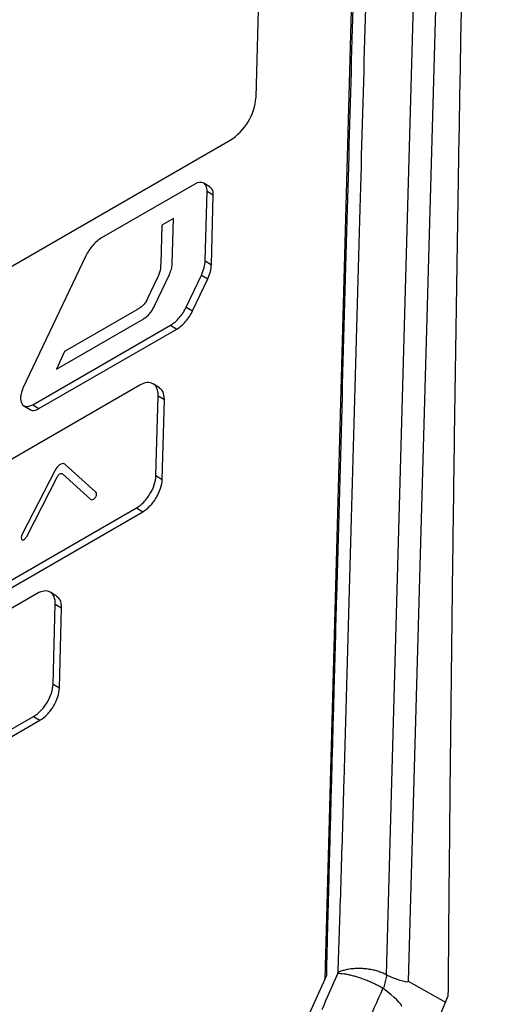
# Model space of a CAD drawing. Header units: millimetres. Extents: x 155473 to 158085, y 111018 to 114514.
# Tile 65 of 181: x 157647 to 157674, y 111802 to 111857. Entities that reach past the tile are written whole.
import ezdxf

# ---------------------------------------------------------------- set-up
doc = ezdxf.new("R2010")
doc.units = ezdxf.units.MM

msp = doc.modelspace()

# ---------------------------------------------------------------- linework, layer by layer
at = {"color": 7, "linetype": 'Continuous', "lineweight": 25}
for p, q in [((157671.727, 111888.969), (157669.333, 111803.057)), ((157666.935, 111887.776), (157664.635, 111803.187)), ((157660.758, 111852.803), (157661.393, 111876.107)), ((157617.581, 111826.301), (157659.3, 111850.38)), ((157657.315, 111847.916), (157652.06, 111844.883)), ((157658.17, 111847.748), (157657.816, 111847.965)), ((157657.894, 111843.593), (157658.001, 111847.521)), ((157658.001, 111847.521), (157658.354, 111847.304)), ((157658.247, 111843.376), (157658.354, 111847.304)), ((157655.452, 111845.597), (157655.393, 111843.443)), ((157656.106, 111845.976), (157655.452, 111845.597)), ((157656.037, 111843.413), (157656.106, 111845.976)), ((157651.177, 111843.867), (157647.641, 111836.42)), ((157657.894, 111843.593), (157658.247, 111843.376)), ((157655.046, 111841.063), (157655.882, 111842.826)), ((157656.829, 111840.986), (157657.684, 111842.794)), ((157657.684, 111842.794), (157658.038, 111842.577)), ((157655.2, 111842.612), (157654.655, 111841.465)), ((157657.182, 111840.77), (157658.038, 111842.577)), ((157654.051, 111840.841), (157649.982, 111838.49)), ((157656.829, 111840.986), (157657.182, 111840.77)), ((157649.522, 111837.504), (157654.399, 111840.319)), ((157648.186, 111835.489), (157655.945, 111839.968)), ((157648.539, 111835.273), (157656.298, 111839.751)), ((157655.945, 111839.968), (157656.298, 111839.751)), ((157649.982, 111838.49), (157649.522, 111837.504)), ((157655.321, 111836.452), (157654.968, 111836.669)), ((157654.217, 111836.595), (157645.367, 111831.487)), ((157655.122, 111831.502), (157655.245, 111836.002)), ((157655.245, 111836.002), (157655.598, 111835.785)), ((157655.475, 111831.285), (157655.598, 111835.785)), ((157647.69, 111835.438), (157648.043, 111835.221)), ((157648.186, 111835.489), (157648.539, 111835.273)), ((157649.457, 111831.816), (157647.581, 111828.163)), ((157651.748, 111830.568), (157650.013, 111832.137)), ((157647.852, 111828.075), (157649.584, 111831.447)), ((157649.862, 111831.608), (157651.463, 111830.159)), ((157655.122, 111831.502), (157655.475, 111831.285)), ((157645.178, 111824.576), (157654.028, 111829.684)), ((157645.531, 111824.359), (157654.382, 111829.467)), ((157654.028, 111829.684), (157654.382, 111829.467)), ((157648.43, 111824.864), (157638.945, 111819.39)), ((157649.534, 111824.721), (157649.181, 111824.937)), ((157649.335, 111819.77), (157649.457, 111824.271)), ((157649.457, 111824.271), (157649.811, 111824.054)), ((157649.688, 111819.554), (157649.811, 111824.054)), ((157649.335, 111819.77), (157649.688, 111819.554)), ((157638.757, 111812.478), (157648.241, 111817.953)), ((157648.241, 111817.953), (157648.595, 111817.736)), ((157639.11, 111812.262), (157648.595, 111817.736)), ((157661.553, 111796.326), (157664.737, 111803.388)), ((157664.635, 111803.187), (157664.635, 111803.187)), ((157669.333, 111803.057), (157671.421, 111801.869))]:
    msp.add_line(p, q, dxfattribs=at)
at = {"color": 7, "linetype": 'Continuous', "lineweight": 25, "flags": 128}
msp.add_lwpolyline([(157670.481, 111889.544), (157669.137, 111841.309), (157668.609, 111822.36), (157668.085, 111803.409)], dxfattribs=at)
at = {"color": 7, "linetype": 'Continuous', "lineweight": 25}
for centre, radius, start, end in [((157657.608, 111853.048), 3.16, 302.3798, 355.5546), ((157664.371, 111803.195), 0.264, 351.5199, 358.2562)]:
    msp.add_arc(centre, radius, start, end, dxfattribs=at)
for points, knots in [([(157711.049, 112032.3), (157710.55, 112018.357), (157710.045, 112004.281), (157709.03, 111975.946), (157708.52, 111961.686), (157706.982, 111918.769), (157705.951, 111889.974), (157704.415, 111847.093), (157703.905, 111832.852), (157703.271, 111815.171), (157703.082, 111809.876), (157702.861, 111803.716), (157702.762, 111800.97), (157702.727, 111799.982), (157702.719, 111799.762), (157702.716, 111799.651), (157702.701, 111799.339), (157702.686, 111799.155), (157702.651, 111798.811), (157702.63, 111798.648), (157702.586, 111798.333), (157702.561, 111798.181), (157702.482, 111797.737), (157702.422, 111797.456), (157702.286, 111796.897), (157702.211, 111796.622), (157702.042, 111796.066), (157701.95, 111795.785), (157701.739, 111795.203), (157701.622, 111794.902), (157701.415, 111794.413), (157701.34, 111794.243), (157701.215, 111793.972), (157701.171, 111793.878), (157701.085, 111793.693), (157700.868, 111793.229), (157700.303, 111792.018), (157699.776, 111790.89), (157698.013, 111787.113), (157696.574, 111784.032), (157693.677, 111777.829), (157692.22, 111774.708), (157689.33, 111768.519), (157687.898, 111765.452), (157685.795, 111760.949), (157685.015, 111759.278), (157684.247, 111757.632), (157684.076, 111757.267), (157683.991, 111757.088), (157683.738, 111756.577), (157683.57, 111756.264), (157683.063, 111755.37), (157682.721, 111754.833), (157682.01, 111753.82), (157681.642, 111753.344), (157680.862, 111752.427), (157680.45, 111751.986), (157679.769, 111751.335), (157679.531, 111751.12), (157679.022, 111750.688), (157678.75, 111750.473), (157678.294, 111750.141), (157678.134, 111750.03), (157677.788, 111749.801), (157677.6, 111749.684), (157676.958, 111749.313), (157676.527, 111749.065), (157669.197, 111744.833), (157662.007, 111740.683), (157647.25, 111732.164), (157639.686, 111727.797), (157632.121, 111723.43)], [0, 0, 0, 0, 0.125, 0.125, 0.25, 0.25, 0.5, 0.5, 0.625, 0.625, 0.65625, 0.671875, 0.679687, 0.680664, 0.680664, 0.681641, 0.681641, 0.683594, 0.683594, 0.685547, 0.685547, 0.6875, 0.6875, 0.691406, 0.691406, 0.695312, 0.695312, 0.699219, 0.699219, 0.703125, 0.703125, 0.705078, 0.705078, 0.706055, 0.706055, 0.707031, 0.710937, 0.71875, 0.71875, 0.75, 0.75, 0.78125, 0.78125, 0.8125, 0.8125, 0.828125, 0.830078, 0.830078, 0.832031, 0.832031, 0.835937, 0.835937, 0.84375, 0.84375, 0.851562, 0.851562, 0.859375, 0.859375, 0.863281, 0.863281, 0.867187, 0.867187, 0.869141, 0.869141, 0.871094, 0.871094, 0.875, 0.875, 0.9375, 0.9375, 1, 1, 1, 1]), ([(157673.047, 111892.353), (157672.996, 111890.219), (157672.892, 111885.949), (157672.746, 111879.538), (157672.607, 111873.123), (157672.475, 111866.703), (157672.351, 111860.277), (157672.234, 111853.846), (157672.124, 111847.41), (157672.022, 111840.968), (157671.927, 111834.521), (157671.839, 111828.069), (157671.759, 111821.611), (157671.686, 111815.147), (157671.62, 111808.678), (157671.583, 111804.361), (157671.564, 111802.202)], [0, 0, 0, 0, 0.071393, 0.142789, 0.214188, 0.28559, 0.356997, 0.428409, 0.499828, 0.571254, 0.642687, 0.714129, 0.785581, 0.857043, 0.928515, 1, 1, 1, 1]), ([(157667.85, 111889.536), (157667.274, 111889.242), (157666.122, 111888.655), (157664.402, 111887.769), (157662.688, 111886.881), (157660.98, 111885.989), (157659.278, 111885.094), (157657.581, 111884.195), (157655.891, 111883.294), (157654.207, 111882.389), (157652.529, 111881.481), (157650.857, 111880.569), (157649.192, 111879.655), (157647.532, 111878.737), (157645.878, 111877.816), (157644.23, 111876.891), (157642.588, 111875.964), (157640.953, 111875.033), (157639.323, 111874.099), (157637.699, 111873.162), (157636.082, 111872.221), (157634.47, 111871.278), (157632.865, 111870.331), (157631.265, 111869.38), (157629.672, 111868.427), (157628.084, 111867.47), (157626.503, 111866.51), (157624.928, 111865.547), (157623.359, 111864.581), (157621.795, 111863.611), (157620.238, 111862.638), (157618.687, 111861.662), (157617.142, 111860.683), (157615.603, 111859.7), (157614.071, 111858.714), (157612.544, 111857.725), (157611.531, 111857.063), (157611.025, 111856.732)], [0, 0, 0, 0, 0.028583, 0.057162, 0.085735, 0.114304, 0.14287, 0.171431, 0.19999, 0.228546, 0.257099, 0.28565, 0.3142, 0.342749, 0.371297, 0.399845, 0.428393, 0.456941, 0.485491, 0.514041, 0.542594, 0.571148, 0.599705, 0.628265, 0.656829, 0.685396, 0.713967, 0.742543, 0.771124, 0.79971, 0.828302, 0.856901, 0.885506, 0.914118, 0.942737, 0.971365, 1, 1, 1, 1]), ([(157665.379, 111803.546), (157665.388, 111803.847), (157665.408, 111804.447), (157665.44, 111805.346), (157665.491, 111806.843), (157665.586, 111809.834), (157665.772, 111816.107), (157666.124, 111828.643), (157666.597, 111845.716), (157667.202, 111867.206), (157667.618, 111881.539), (157667.85, 111889.536)], [0, 0, 0, 0, 0.010444, 0.020851, 0.031251, 0.062501, 0.125001, 0.25, 0.5, 0.721039, 1, 1, 1, 1]), ([(157667.057, 111888.421), (157666.425, 111888.097), (157665.161, 111887.449), (157663.275, 111886.473), (157661.395, 111885.492), (157659.522, 111884.508), (157657.656, 111883.519), (157655.797, 111882.527), (157653.945, 111881.53), (157652.1, 111880.53), (157650.262, 111879.525), (157648.432, 111878.517), (157646.608, 111877.505), (157644.792, 111876.488), (157642.983, 111875.468), (157641.181, 111874.444), (157639.386, 111873.416), (157637.598, 111872.384), (157635.818, 111871.348), (157634.045, 111870.308), (157632.279, 111869.265), (157630.521, 111868.218), (157628.771, 111867.167), (157627.028, 111866.112), (157625.292, 111865.054), (157623.564, 111863.992), (157621.844, 111862.926), (157620.131, 111861.857), (157618.426, 111860.784), (157616.728, 111859.707), (157615.039, 111858.627), (157613.356, 111857.543), (157612.241, 111856.817), (157611.684, 111856.454)], [0, 0, 0, 0, 0.032255, 0.064508, 0.096759, 0.129008, 0.161257, 0.193505, 0.225752, 0.258, 0.290248, 0.322497, 0.354748, 0.387, 0.419255, 0.451512, 0.483772, 0.516035, 0.548298, 0.580561, 0.612823, 0.645086, 0.677349, 0.709611, 0.741874, 0.774138, 0.806402, 0.838666, 0.870931, 0.903197, 0.935464, 0.967731, 1, 1, 1, 1]), ([(157664.737, 111803.388), (157664.752, 111804.034), (157664.789, 111805.571), (157664.858, 111808.242), (157664.948, 111811.648), (157665.053, 111815.507), (157665.174, 111819.924), (157665.356, 111826.503), (157665.599, 111835.281), (157665.973, 111848.727), (157666.462, 111866.439), (157666.846, 111880.613), (157667.057, 111888.421)], [0, 0, 0, 0, 0.022723, 0.054107, 0.094152, 0.142857, 0.190216, 0.25, 0.375019, 0.5, 0.72455, 1, 1, 1, 1]), ([(157658.001, 111847.521), (157658.004, 111847.627), (157657.988, 111847.72), (157657.922, 111847.874), (157657.872, 111847.933), (157657.683, 111848.042), (157657.502, 111848.024), (157657.315, 111847.916)], [0, 0, 0, 0, 0.25, 0.25, 0.5, 0.5, 1, 1, 1, 1]), ([(157658.354, 111847.304), (157658.346, 111847.418), (157658.333, 111847.618), (157658.212, 111847.699), (157658.159, 111847.734)], [0, 0, 0, 0, 0.5702962, 1, 1, 1, 1]), ([(157652.06, 111844.883), (157651.974, 111844.833), (157651.89, 111844.773), (157651.724, 111844.633), (157651.642, 111844.551), (157651.414, 111844.289), (157651.279, 111844.083), (157651.177, 111843.867)], [0, 0, 0, 0, 0.25, 0.25, 0.5, 0.5, 1, 1, 1, 1]), ([(157655.393, 111843.443), (157655.39, 111843.314), (157655.385, 111843.182), (157655.341, 111842.974), (157655.32, 111842.903), (157655.266, 111842.757), (157655.235, 111842.685), (157655.2, 111842.612)], [0, 0, 0, 0, 0.5, 0.5, 0.75, 0.75, 1, 1, 1, 1]), ([(157655.882, 111842.826), (157655.93, 111842.926), (157655.968, 111843.028), (157656.02, 111843.228), (157656.034, 111843.323), (157656.037, 111843.413)], [0, 0, 0, 0, 0.5, 0.5, 1, 1, 1, 1]), ([(157657.684, 111842.794), (157657.749, 111842.931), (157657.799, 111843.067), (157657.87, 111843.338), (157657.89, 111843.47), (157657.894, 111843.593)], [0, 0, 0, 0, 0.5, 0.5, 1, 1, 1, 1]), ([(157658.038, 111842.577), (157658.102, 111842.714), (157658.153, 111842.85), (157658.224, 111843.122), (157658.244, 111843.253), (157658.247, 111843.376)], [0, 0, 0, 0, 0.5, 0.5, 1, 1, 1, 1]), ([(157654.655, 111841.465), (157654.621, 111841.394), (157654.584, 111841.323), (157654.497, 111841.189), (157654.446, 111841.126), (157654.336, 111841.024), (157654.279, 111840.983), (157654.165, 111840.908), (157654.108, 111840.874), (157654.051, 111840.841)], [0, 0, 0, 0, 0.25, 0.25, 0.5, 0.5, 0.75, 0.75, 1, 1, 1, 1]), ([(157654.399, 111840.319), (157654.462, 111840.355), (157654.525, 111840.395), (157654.648, 111840.491), (157654.711, 111840.548), (157654.824, 111840.677), (157654.876, 111840.751), (157654.968, 111840.904), (157655.008, 111840.983), (157655.046, 111841.063)], [0, 0, 0, 0, 0.25, 0.25, 0.5, 0.5, 0.75, 0.75, 1, 1, 1, 1]), ([(157655.945, 111839.968), (157656.031, 111840.017), (157656.115, 111840.078), (157656.281, 111840.218), (157656.363, 111840.3), (157656.515, 111840.475), (157656.588, 111840.571), (157656.719, 111840.773), (157656.778, 111840.878), (157656.829, 111840.986)], [0, 0, 0, 0, 0.25, 0.25, 0.5, 0.5, 0.75, 0.75, 1, 1, 1, 1]), ([(157656.298, 111839.751), (157656.384, 111839.801), (157656.468, 111839.861), (157656.634, 111840.002), (157656.716, 111840.083), (157656.869, 111840.259), (157656.941, 111840.355), (157657.073, 111840.557), (157657.131, 111840.661), (157657.182, 111840.77)], [0, 0, 0, 0, 0.25, 0.25, 0.5, 0.5, 0.75, 0.75, 1, 1, 1, 1]), ([(157655.245, 111836.002), (157655.249, 111836.161), (157655.226, 111836.301), (157655.152, 111836.474), (157655.121, 111836.525), (157655.048, 111836.611), (157655.005, 111836.647), (157654.863, 111836.73), (157654.747, 111836.751), (157654.495, 111836.724), (157654.357, 111836.676), (157654.217, 111836.595)], [0, 0, 0, 0, 0.25, 0.25, 0.375, 0.375, 0.5, 0.5, 0.75, 0.75, 1, 1, 1, 1]), ([(157647.641, 111836.42), (157647.602, 111836.338), (157647.571, 111836.257), (157647.525, 111836.094), (157647.51, 111836.014), (157647.491, 111835.789), (157647.514, 111835.656), (157647.626, 111835.465), (157647.713, 111835.407), (157647.929, 111835.382), (157648.056, 111835.415), (157648.186, 111835.489)], [0, 0, 0, 0, 0.125, 0.125, 0.25, 0.25, 0.5, 0.5, 0.75, 0.75, 1, 1, 1, 1]), ([(157655.598, 111835.785), (157655.587, 111835.956), (157655.567, 111836.256), (157655.384, 111836.378), (157655.306, 111836.43)], [0, 0, 0, 0, 0.570126, 1, 1, 1, 1]), ([(157648.045, 111835.224), (157648.086, 111835.205), (157648.174, 111835.164), (157648.347, 111835.18), (157648.475, 111835.242), (157648.539, 111835.273)], [0, 0, 0, 0, 0.30874, 0.65376, 1, 1, 1, 1]), ([(157650.013, 111832.137), (157649.997, 111832.151), (157649.979, 111832.163), (157649.939, 111832.176), (157649.917, 111832.18), (157649.846, 111832.178), (157649.793, 111832.161), (157649.687, 111832.1), (157649.633, 111832.056), (157649.535, 111831.947), (157649.493, 111831.883), (157649.457, 111831.816)], [0, 0, 0, 0, 0.125, 0.125, 0.25, 0.25, 0.5, 0.5, 0.75, 0.75, 1, 1, 1, 1]), ([(157649.584, 111831.447), (157649.602, 111831.481), (157649.623, 111831.513), (157649.672, 111831.567), (157649.698, 111831.589), (157649.752, 111831.62), (157649.778, 111831.628), (157649.825, 111831.629), (157649.845, 111831.621), (157649.862, 111831.608)], [0, 0, 0, 0, 0.25, 0.25, 0.5, 0.5, 0.75, 0.75, 1, 1, 1, 1]), ([(157654.028, 111829.684), (157654.169, 111829.765), (157654.307, 111829.876), (157654.502, 111830.077), (157654.564, 111830.149), (157654.681, 111830.303), (157654.737, 111830.386), (157654.889, 111830.637), (157654.971, 111830.817), (157655.085, 111831.168), (157655.118, 111831.342), (157655.122, 111831.502)], [0, 0, 0, 0, 0.25, 0.25, 0.375, 0.375, 0.5, 0.5, 0.75, 0.75, 1, 1, 1, 1]), ([(157654.382, 111829.467), (157654.522, 111829.548), (157654.66, 111829.659), (157654.855, 111829.861), (157654.917, 111829.933), (157655.035, 111830.087), (157655.091, 111830.169), (157655.242, 111830.42), (157655.325, 111830.6), (157655.439, 111830.951), (157655.471, 111831.126), (157655.475, 111831.285)], [0, 0, 0, 0, 0.25, 0.25, 0.375, 0.375, 0.5, 0.5, 0.75, 0.75, 1, 1, 1, 1]), ([(157651.463, 111830.159), (157651.491, 111830.134), (157651.533, 111830.132), (157651.625, 111830.172), (157651.673, 111830.216), (157651.747, 111830.322), (157651.773, 111830.385), (157651.787, 111830.497), (157651.775, 111830.543), (157651.748, 111830.568)], [0, 0, 0, 0, 0.25, 0.25, 0.5, 0.5, 0.75, 0.75, 1, 1, 1, 1]), ([(157647.581, 111828.163), (157647.551, 111828.104), (157647.536, 111828.043), (157647.544, 111827.945), (157647.567, 111827.909), (157647.638, 111827.887), (157647.685, 111827.899), (157647.778, 111827.965), (157647.822, 111828.017), (157647.852, 111828.075)], [0, 0, 0, 0, 0.25, 0.25, 0.5, 0.5, 0.75, 0.75, 1, 1, 1, 1]), ([(157649.457, 111824.271), (157649.462, 111824.43), (157649.439, 111824.57), (157649.365, 111824.743), (157649.334, 111824.793), (157649.261, 111824.88), (157649.218, 111824.916), (157649.076, 111824.998), (157648.96, 111825.02), (157648.708, 111824.993), (157648.57, 111824.945), (157648.43, 111824.864)], [0, 0, 0, 0, 0.25, 0.25, 0.375, 0.375, 0.5, 0.5, 0.75, 0.75, 1, 1, 1, 1]), ([(157649.811, 111824.054), (157649.8, 111824.225), (157649.78, 111824.525), (157649.597, 111824.646), (157649.519, 111824.699)], [0, 0, 0, 0, 0.570044, 1, 1, 1, 1]), ([(157648.241, 111817.953), (157648.381, 111818.034), (157648.52, 111818.144), (157648.715, 111818.346), (157648.777, 111818.418), (157648.894, 111818.572), (157648.95, 111818.654), (157649.102, 111818.906), (157649.184, 111819.086), (157649.298, 111819.437), (157649.33, 111819.611), (157649.335, 111819.77)], [0, 0, 0, 0, 0.25, 0.25, 0.375, 0.375, 0.5, 0.5, 0.75, 0.75, 1, 1, 1, 1]), ([(157648.595, 111817.736), (157648.735, 111817.817), (157648.873, 111817.928), (157649.068, 111818.129), (157649.13, 111818.202), (157649.248, 111818.356), (157649.304, 111818.438), (157649.455, 111818.689), (157649.538, 111818.869), (157649.651, 111819.22), (157649.684, 111819.394), (157649.688, 111819.554)], [0, 0, 0, 0, 0.25, 0.25, 0.375, 0.375, 0.5, 0.5, 0.75, 0.75, 1, 1, 1, 1]), ([(157665.361, 111803.473), (157665.364, 111803.485), (157665.37, 111803.51), (157665.376, 111803.534), (157665.379, 111803.546)], [0, 0, 0, 0, 0.49996, 1, 1, 1, 1]), ([(157667.898, 111802.65), (157667.862, 111802.67), (157667.789, 111802.712), (157667.672, 111802.775), (157667.549, 111802.838), (157667.42, 111802.901), (157667.286, 111802.962), (157667.149, 111803.022), (157667.009, 111803.08), (157666.867, 111803.136), (157666.726, 111803.188), (157666.555, 111803.246), (157666.355, 111803.309), (157666.131, 111803.37), (157665.914, 111803.418), (157665.711, 111803.452), (157665.523, 111803.472), (157665.415, 111803.472), (157665.361, 111803.473)], [0, 0, 0, 0, 0.047851, 0.096526, 0.145909, 0.195876, 0.24629, 0.29701, 0.347888, 0.398772, 0.449513, 0.499962, 0.582328, 0.666011, 0.750321, 0.834548, 0.917991, 1, 1, 1, 1]), ([(157668.085, 111803.409), (157668.049, 111803.428), (157667.976, 111803.465), (157667.859, 111803.517), (157667.737, 111803.564), (157667.612, 111803.606), (157667.483, 111803.643), (157667.353, 111803.675), (157667.222, 111803.702), (157667.092, 111803.724), (157666.964, 111803.74), (157666.837, 111803.752), (157666.628, 111803.765), (157666.349, 111803.763), (157666.025, 111803.729), (157665.759, 111803.675), (157665.547, 111803.614), (157665.431, 111803.567), (157665.379, 111803.546)], [0, 0, 0, 0, 0.047609, 0.095248, 0.142756, 0.189972, 0.236739, 0.282904, 0.328324, 0.372865, 0.416407, 0.45884, 0.50007, 0.627252, 0.741222, 0.841188, 0.927238, 1, 1, 1, 1]), ([(157668.109, 111803.397), (157668.101, 111803.348), (157668.086, 111803.249), (157668.054, 111803.098), (157668.017, 111802.944), (157667.973, 111802.79), (157667.939, 111802.686), (157667.921, 111802.634)], [0, 0, 0, 0, 0.20021, 0.400315, 0.600315, 0.80021, 1, 1, 1, 1])]:
    msp.add_open_spline(points, degree=3, knots=knots, dxfattribs=at)
for points in [[(157664.476, 111801.447), (157664.769, 111802.121), (157665.063, 111802.796), (157665.361, 111803.473)], [(157668.085, 111803.409), (157668.093, 111803.404), (157668.101, 111803.401), (157668.109, 111803.397)], [(157668.109, 111803.397), (157668.92, 111803.061), (157669.33, 111802.947), (157669.333, 111803.057)], [(157667.898, 111802.65), (157667.573, 111801.924), (157667.25, 111801.197), (157666.927, 111800.47)], [(157667.921, 111802.634), (157667.914, 111802.64), (157667.906, 111802.645), (157667.898, 111802.65)], [(157668.97, 111801.622), (157668.943, 111801.778), (157668.592, 111802.117), (157667.921, 111802.634)], [(157671.564, 111802.202), (157668.217, 111794.416), (157664.888, 111786.618), (157661.577, 111778.807)]]:
    msp.add_open_spline(points, degree=3, dxfattribs=at)

doc.saveas('drawing.dxf')
